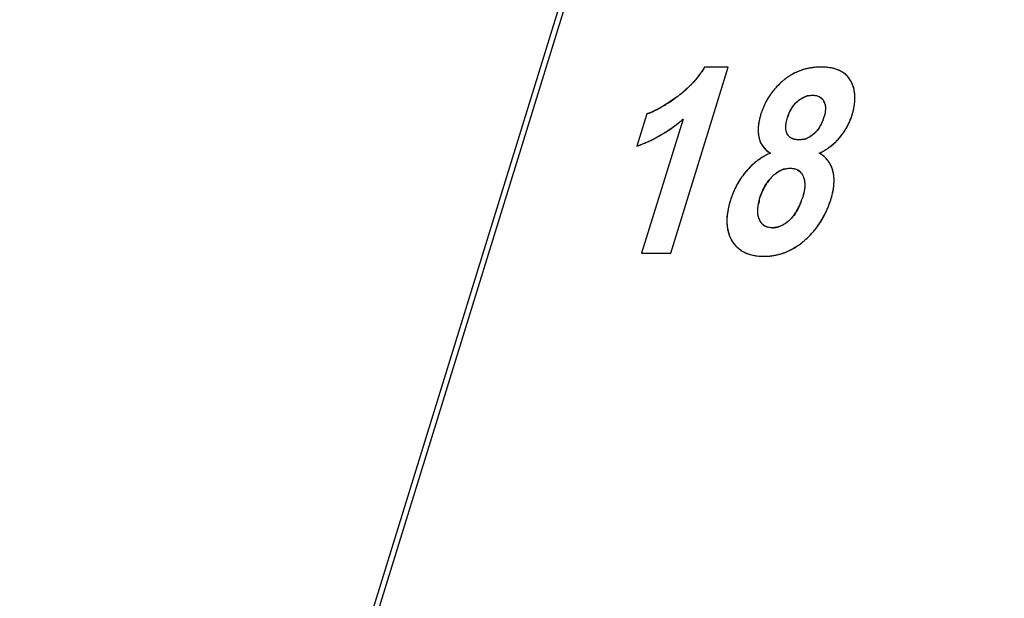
# Model space of a CAD drawing. Header units: millimetres. Extents: x 0 to 420, y 0 to 297.
# Tile 96 of 119: x 250.85 to 257.51, y 229.99 to 233.9. Entities that reach past the tile are written whole.
import ezdxf

# ---------------------------------------------------------------- set-up
doc = ezdxf.new("R2010")
doc.units = ezdxf.units.MM
doc.header["$LTSCALE"] = 23.1
doc.layers.get('0').update_dxf_attribs({"linetype": 'CONTINUOUS'})
doc.layers.add('03___PRT_ALL_CURVES', color=7, linetype='CONTINUOUS')
doc.layers.add('PRITING', color=7, linetype='CONTINUOUS')

msp = doc.modelspace()

# ---------------------------------------------------------------- linework, layer by layer
at = {"color": 7, "linetype": 'Continuous'}
for p, q in [((246.3059, 207.3479), (260.9182, 254.6335)), ((246.3132, 207.4909), (260.8372, 254.4906))]:
    msp.add_line(p, q, dxfattribs=at)
at = {"layer": '03___PRT_ALL_CURVES', "color": 4, "linetype": 'Continuous'}
for p, q in [((255.2567, 232.3224), (255.6456, 233.5809)), ((255.6456, 233.5809), (255.4852, 233.5809)), ((255.0944, 233.2637), (255.0271, 233.0457)), ((255.3388, 233.2278), (255.059, 232.3224)), ((255.059, 232.3224), (255.2567, 232.3224))]:
    msp.add_line(p, q, dxfattribs=at)
for centre, radius, start, end in [((254.932, 233.914), 0.6458, 323.05206, 325.02728), ((254.935, 233.9119), 0.6421, 325.02778, 327.0162), ((254.9358, 233.9114), 0.6412, 327.01671, 328.9659), ((256.2612, 233.2045), 0.3753, 116.52804, 120.0169), ((256.26, 233.2069), 0.3726, 113.01884, 116.52577), ((256.2605, 233.2058), 0.3738, 109.51915, 113.01656), ((256.2622, 233.201), 0.3789, 106.05023, 109.51694), ((256.2647, 233.1922), 0.3879, 102.62924, 106.04815), ((256.2675, 233.1794), 0.4011, 99.29469, 102.6275), ((256.2703, 233.1625), 0.4182, 96.08345, 99.29342), ((256.2735, 233.1288), 0.452, 89.94112, 96.03939), ((256.2743, 233.1504), 0.4304, 86.84211, 90.0421), ((256.2778, 233.2133), 0.3675, 83.3446, 86.84387), ((256.2839, 233.2658), 0.3146, 79.39351, 83.34919), ((256.292, 233.3089), 0.2707, 75.05466, 79.39461), ((256.3011, 233.343), 0.2355, 70.31802, 75.05435), ((256.3104, 233.369), 0.2078, 65.16761, 70.31607), ((256.3191, 233.3879), 0.1871, 59.64697, 65.16263), ((256.3264, 233.4004), 0.1726, 53.83561, 59.63879), ((256.3315, 233.4074), 0.1639, 47.81218, 53.82496), ((254.9003, 233.9412), 0.6876, 315.29691, 317.20152), ((254.911, 233.9312), 0.6729, 317.20194, 319.13097), ((254.9199, 233.9235), 0.6611, 319.13141, 321.08562), ((254.927, 233.9178), 0.6521, 321.08611, 323.05157), ((256.3347, 233.1113), 0.494, 132.72926, 135.48572), ((256.3448, 233.1003), 0.5089, 130.1795, 132.72903), ((256.2794, 233.178), 0.4074, 126.87457, 130.19824), ((256.2705, 233.1898), 0.3926, 123.47411, 126.8728), ((256.2646, 233.1987), 0.3819, 120.01907, 123.4721), ((256.3337, 233.4098), 0.1607, 41.70994, 47.79974), ((256.332, 233.4084), 0.1628, 35.70449, 41.69759), ((256.3259, 233.4041), 0.1703, 29.97106, 35.69454), ((256.2901, 233.3833), 0.2117, 24.9805, 30.00558), ((256.2896, 233.383), 0.2123, 20.36005, 24.97423), ((254.8404, 234.0073), 0.7768, 307.98, 309.75662), ((254.8577, 233.9864), 0.7497, 309.75696, 311.56058), ((254.8735, 233.9686), 0.7259, 311.56084, 313.40997), ((254.8877, 233.9536), 0.7052, 313.4103, 315.29648), ((256.3173, 233.1272), 0.4705, 143.85661, 146.59163), ((256.3177, 233.1269), 0.4709, 140.99983, 143.85527), ((256.3208, 233.1244), 0.475, 138.22777, 140.99859), ((256.3265, 233.1193), 0.4826, 135.48713, 138.22655), ((256.2848, 233.3813), 0.2174, 15.5211, 20.35297), ((256.2753, 233.3787), 0.2272, 11.03643, 15.51741), ((256.2611, 233.3759), 0.2417, 6.57413, 11.03069), ((256.2413, 233.3737), 0.2616, 2.40686, 6.57203), ((254.6441, 234.2526), 1.0904, 302.06048, 303.24289), ((254.5494, 234.3962), 1.2625, 303.26432, 305.25818), ((254.4397, 234.5524), 1.4533, 305.23593, 306.22406), ((254.8214, 234.0317), 0.8077, 306.21012, 307.97953), ((256.3349, 233.1172), 0.4907, 152.18794, 154.87675), ((256.3259, 233.122), 0.4805, 149.48629, 152.18674), ((256.32, 233.1255), 0.4736, 146.59317, 149.48539), ((256.2521, 233.1929), 0.2087, 131.50916, 142.99994), ((256.2162, 233.2456), 0.1445, 102.1974, 111.7213), ((256.2123, 233.308), 0.0901, 17.40024, 27.14636), ((256.1474, 233.3769), 0.3558, 351.44124, 354.78116), ((256.1854, 233.3734), 0.3176, 354.77655, 358.61988), ((256.2166, 233.3726), 0.2863, 358.62615, 2.40744), ((254.9352, 233.7095), 0.4733, 289.65003, 293.44485), ((254.8985, 233.7955), 0.5669, 293.38992, 295.19162), ((254.8531, 233.891), 0.6726, 295.22778, 298.16829), ((254.7947, 234.0013), 0.7974, 298.13301, 299.7122), ((254.7247, 234.123), 0.9378, 299.73569, 302.08795), ((256.3858, 233.0967), 0.5456, 160.22531, 162.83768), ((256.3648, 233.1042), 0.5233, 157.64174, 160.2238), ((256.3479, 233.1112), 0.505, 154.87845, 157.64148), ((256.2972, 233.1654), 0.2618, 153.44454, 158.43826), ((256.2783, 233.1748), 0.2406, 148.40864, 153.43876), ((256.2645, 233.1833), 0.2244, 142.95349, 148.40678), ((255.9944, 233.4092), 0.5122, 342.80212, 345.3559), ((256.0527, 233.394), 0.452, 345.34975, 348.3595), ((256.1042, 233.3834), 0.3995, 348.36195, 351.44224), ((254.6026, 234.1035), 1.144, 306.79458, 308.36515), ((254.5774, 234.1353), 1.1846, 308.36583, 309.9963), ((256.1742, 233.1517), 0.3267, 170.55963, 175.07776), ((256.2181, 233.1444), 0.3711, 166.51067, 170.56131), ((256.2711, 233.1317), 0.4257, 162.78385, 166.51079), ((256.3213, 233.1558), 0.2876, 158.43487, 162.86291), ((256.0202, 233.3223), 0.2843, 333.87307, 338.70611), ((255.9811, 233.3375), 0.3263, 338.70038, 342.87597), ((256.0679, 233.3847), 0.4347, 333.05629, 336.92565), ((256.0611, 233.3877), 0.4422, 336.92258, 339.30417), ((256.0519, 233.3911), 0.452, 339.30935, 342.83642), ((254.6728, 234.0016), 1.0202, 300.1942, 301.88536), ((254.659, 234.0238), 1.0463, 301.88558, 303.55147), ((254.6428, 234.0482), 1.0756, 303.55165, 305.18893), ((254.624, 234.0748), 1.1082, 305.18909, 306.79446), ((256.1388, 233.1548), 0.2911, 175.07897, 180.0318), ((256.1119, 233.1548), 0.2643, 180.03614, 185.3766), ((256.0925, 233.2778), 0.1991, 311.46957, 317.47134), ((256.0849, 233.2847), 0.2093, 317.48255, 323.31712), ((256.0709, 233.295), 0.2267, 323.32543, 328.86138), ((256.0499, 233.3077), 0.2513, 328.86331, 333.86611), ((256.0743, 233.3814), 0.4275, 323.21712, 329.18382), ((256.073, 233.3821), 0.429, 329.18706, 333.05409), ((254.712, 233.9258), 0.9348, 291.46232, 293.23595), ((254.7075, 233.9361), 0.9461, 293.23625, 294.99873), ((254.7016, 233.9489), 0.9602, 294.99903, 296.74778), ((254.6939, 233.9641), 0.9772, 296.74806, 298.48044), ((254.6844, 233.9817), 0.9972, 298.48071, 300.19396), ((256.0936, 233.1531), 0.2458, 185.38501, 190.95179), ((256.0141, 233.1375), 0.1649, 190.89796, 198.72295), ((256.0007, 233.1331), 0.1507, 198.74722, 207.25501), ((256.1235, 233.2322), 0.1437, 280.40337, 291.27023), ((256.0859, 233.3682), 0.41, 311.33825, 315.31946), ((256.066, 233.3878), 0.438, 315.32591, 319.32), ((256.0706, 233.3842), 0.4321, 319.28834, 323.21621), ((254.7151, 233.9178), 0.9262, 289.67982, 291.462), ((255.9971, 233.1313), 0.1467, 207.29117, 216.01316), ((256.002, 233.135), 0.1529, 216.04937, 224.56856), ((256.1273, 232.5557), 0.4846, 113.92124, 118.32659), ((256.098, 233.3571), 0.394, 294.52612, 298.57972), ((256.1026, 233.3486), 0.3843, 298.5848, 302.90914), ((256.1029, 233.3481), 0.3837, 302.91547, 307.08526), ((256.0977, 233.3548), 0.3922, 307.09175, 311.33397), ((256.1072, 232.589), 0.4456, 127.43409, 132.12983), ((256.1109, 232.5841), 0.4518, 122.7891, 127.42972), ((256.1179, 232.5732), 0.4647, 118.33039, 122.78568), ((256.1649, 232.827), 0.1968, 44.85224, 52.53391), ((256.1737, 232.8358), 0.1843, 36.98189, 44.82752), ((256.1755, 232.8373), 0.182, 28.75262, 36.95497), ((256.2069, 232.5081), 0.574, 141.27494, 144.82811), ((256.1129, 232.5836), 0.4535, 136.61114, 141.2934), ((256.1077, 232.5885), 0.4463, 132.13398, 136.60638), ((256.0634, 232.7434), 0.1525, 102.76798, 111.45811), ((256.0763, 232.8157), 0.0788, 45.82507, 58.1942), ((256.1686, 232.8336), 0.1898, 20.94066, 28.72759), ((256.1518, 232.8272), 0.2078, 13.64664, 20.92279), ((256.0991, 232.8143), 0.2621, 7.72465, 13.68594), ((256.1923, 232.518), 0.5564, 148.61057, 150.44055), ((256.1947, 232.5166), 0.5592, 146.76006, 148.6102), ((256.1986, 232.514), 0.5638, 144.83413, 146.75958), ((256.2167, 232.5826), 0.376, 140.80239, 146.02112), ((256.2418, 232.5624), 0.4082, 138.05522, 140.82966), ((256.0831, 232.812), 0.2782, 4.61576, 7.74683), ((256.0607, 232.8104), 0.3007, 359.10183, 4.57956), ((256.0319, 232.8106), 0.3295, 356.30934, 359.13662), ((256.1952, 232.5167), 0.5596, 154.11245, 157.52195), ((256.1918, 232.5183), 0.5558, 152.28589, 154.10968), ((256.1913, 232.5186), 0.5553, 150.44089, 152.28555), ((256.1794, 232.6058), 0.332, 154.46499, 158.83135), ((256.1842, 232.6035), 0.3373, 150.21868, 154.45908), ((256.1956, 232.5969), 0.3505, 146.04257, 150.21308), ((255.9013, 232.8297), 0.4616, 344.85015, 348.94894), ((255.9529, 232.8194), 0.4091, 348.98436, 351.54722), ((255.9963, 232.8132), 0.3652, 351.51065, 356.27112), ((256.2925, 232.4848), 0.662, 162.79489, 165.50242), ((256.2123, 232.5101), 0.5779, 159.43795, 162.83606), ((256.2018, 232.5139), 0.5668, 157.51982, 159.43205), ((256.2263, 232.5833), 0.3832, 166.5062, 169.53196), ((256.1815, 232.6051), 0.3342, 158.83673, 162.83411), ((255.7181, 232.8282), 0.4492, 335.19401, 339.34302), ((255.6361, 232.8592), 0.5369, 339.33489, 342.87933), ((255.6434, 232.9065), 0.7308, 340.39481, 342.8386), ((255.8427, 232.8452), 0.5222, 342.81235, 344.8879), ((256.1301, 232.5227), 0.4951, 168.38689, 171.7118), ((256.206, 232.5072), 0.5726, 165.50204, 168.39259), ((255.8317, 232.7706), 0.3217, 325.42035, 330.47163), ((255.7834, 232.798), 0.3772, 330.47644, 335.19836), ((255.7297, 232.872), 0.6378, 332.93529, 335.44841), ((255.706, 232.8828), 0.6638, 335.44928, 337.93905), ((255.6775, 232.8944), 0.6946, 337.93982, 340.39382), ((256.0075, 232.5369), 0.3717, 175.39165, 179.3471), ((255.9614, 232.5374), 0.3256, 179.34433, 183.77249), ((256.0633, 232.5324), 0.4277, 171.70909, 175.3913), ((255.8891, 232.7275), 0.2499, 313.55018, 319.71072), ((255.8661, 232.747), 0.28, 319.71875, 325.42057), ((255.7772, 232.8453), 0.5833, 324.90346, 327.53268), ((255.7655, 232.8527), 0.5971, 327.53389, 330.20029), ((255.7496, 232.8618), 0.6154, 330.20179, 332.93548), ((255.9242, 232.535), 0.2883, 183.77454, 188.53198), ((255.8959, 232.5308), 0.2597, 188.5362, 193.57988), ((255.8752, 232.5258), 0.2384, 193.58276, 199.14511), ((255.9323, 232.5743), 0.0795, 225.55912, 238.02144), ((255.9437, 232.6361), 0.1427, 269.96345, 282.28109), ((255.9423, 232.6415), 0.1483, 282.33202, 291.169), ((255.7927, 232.8338), 0.5639, 316.48931, 319.31159), ((255.7907, 232.8355), 0.5665, 319.31266, 322.03802), ((255.7856, 232.8394), 0.573, 322.03946, 324.903), ((255.8619, 232.5212), 0.2244, 199.15633, 204.64981), ((255.8554, 232.5182), 0.2172, 204.65862, 210.45457), ((255.8548, 232.5179), 0.2165, 210.46581, 216.36377), ((255.8179, 232.8041), 0.525, 308.07654, 311.1093), ((255.7886, 232.838), 0.5698, 311.08764, 313.70492), ((255.7919, 232.8346), 0.5651, 313.70575, 316.48814), ((255.8506, 232.5147), 0.2112, 216.33529, 221.10903), ((255.8443, 232.5093), 0.203, 221.11398, 226.25187), ((255.8419, 232.5068), 0.1995, 226.25965, 231.52543), ((255.8428, 232.508), 0.201, 231.53329, 236.65365), ((255.8463, 232.5133), 0.2073, 236.6603, 241.60757), ((255.8852, 232.7007), 0.4013, 291.32769, 294.87217), ((255.8792, 232.7136), 0.4155, 294.87427, 298.32637), ((255.8702, 232.7304), 0.4346, 298.32828, 301.69131), ((255.8573, 232.7512), 0.459, 301.69289, 304.9511), ((255.8402, 232.7757), 0.4889, 304.95212, 308.07521), ((255.8518, 232.5235), 0.2189, 241.61591, 246.62472), ((255.8585, 232.5391), 0.2358, 246.62632, 251.16077), ((255.8658, 232.5604), 0.2584, 251.16598, 255.58575), ((255.8729, 232.5882), 0.2871, 255.58456, 259.56632), ((255.8792, 232.6226), 0.3221, 259.56732, 263.30112), ((255.8842, 232.6651), 0.3648, 263.30156, 266.79547), ((255.8871, 232.7166), 0.4164, 266.79494, 270.03624), ((255.8875, 232.7147), 0.4145, 269.98894, 273.35664), ((255.8882, 232.701), 0.4008, 273.35831, 276.8754), ((255.8893, 232.6919), 0.3917, 276.87772, 280.47947), ((255.8901, 232.6875), 0.3871, 280.48213, 284.10642), ((255.8901, 232.6875), 0.3872, 284.10911, 287.72338), ((255.8887, 232.692), 0.3919, 287.72603, 291.32523)]:
    msp.add_arc(centre, radius, start, end, dxfattribs=at)
for points in [[(256.1137, 233.3492), (256.1214, 233.356), (256.1293, 233.3619), (256.1375, 233.367)], [(256.1375, 233.367), (256.1456, 233.3722), (256.154, 233.3765), (256.1627, 233.3799)], [(256.1856, 233.3869), (256.1959, 233.3891), (256.2064, 233.3902), (256.2172, 233.3902)], [(256.2172, 233.3902), (256.2263, 233.3902), (256.2346, 233.3894), (256.2423, 233.3877)], [(256.2423, 233.3877), (256.25, 233.386), (256.257, 233.3834), (256.2632, 233.38)], [(256.2632, 233.38), (256.2703, 233.3761), (256.2765, 233.3711), (256.2818, 233.3651)], [(256.2818, 233.3651), (256.2858, 233.3604), (256.2894, 233.3551), (256.2925, 233.3492)], [(256.2983, 233.335), (256.2998, 233.33), (256.301, 233.3248), (256.3018, 233.3193)], [(256.3021, 233.2833), (256.3013, 233.2769), (256.3002, 233.2703), (256.2988, 233.2634)], [(256.3018, 233.3193), (256.3027, 233.3138), (256.3031, 233.3081), (256.3031, 233.3021)], [(256.3031, 233.3021), (256.3032, 233.296), (256.3028, 233.2898), (256.3021, 233.2833)], [(256.0351, 233.1859), (256.0356, 233.1924), (256.0365, 233.1991), (256.0378, 233.2061)], [(256.0378, 233.2061), (256.0398, 233.217), (256.0426, 233.2284), (256.0464, 233.2406)], [(256.2988, 233.2634), (256.2972, 233.2563), (256.2953, 233.249), (256.2929, 233.2415)], [(256.0349, 233.1661), (256.0345, 233.1724), (256.0346, 233.179), (256.0351, 233.1859)], [(256.0369, 233.1501), (256.0359, 233.1552), (256.0352, 233.1605), (256.0349, 233.1661)], [(256.0446, 233.1284), (256.0411, 233.135), (256.0386, 233.1422), (256.0369, 233.1501)], [(256.0576, 233.1106), (256.0525, 233.1156), (256.0482, 233.1215), (256.0446, 233.1284)], [(256.0746, 233.0982), (256.0682, 233.1015), (256.0626, 233.1056), (256.0576, 233.1106)], [(256.0944, 233.0912), (256.0872, 233.0928), (256.0806, 233.0951), (256.0746, 233.0982)], [(256.1218, 233.0884), (256.1118, 233.0884), (256.1027, 233.0893), (256.0944, 233.0912)], [(256.1494, 233.0909), (256.1404, 233.0892), (256.1312, 233.0884), (256.1218, 233.0884)], [(256.2006, 233.1109), (256.1925, 233.1058), (256.1841, 233.1016), (256.1756, 233.0983)], [(256.2243, 233.1286), (256.2166, 233.1218), (256.2087, 233.1159), (256.2006, 233.1109)], [(255.8931, 233.0277), (255.8983, 233.0224), (255.904, 233.0174), (255.9101, 233.0126)], [(255.9101, 233.0126), (255.9165, 233.0077), (255.9234, 233.003), (255.9308, 232.9987)], [(256.2846, 232.9832), (256.2774, 232.9887), (256.2697, 232.9939), (256.2615, 232.9987)], [(255.9565, 232.8535), (255.9649, 232.8609), (255.9735, 232.8673), (255.9825, 232.8728)], [(255.9825, 232.8728), (255.9906, 232.8778), (255.999, 232.882), (256.0076, 232.8854)], [(256.0297, 232.8922), (256.0411, 232.8948), (256.053, 232.8961), (256.0652, 232.8961)], [(256.0652, 232.8961), (256.0776, 232.8961), (256.0888, 232.8945), (256.099, 232.8913)], [(256.099, 232.8913), (256.1058, 232.8891), (256.112, 232.8863), (256.1178, 232.8827)], [(256.1312, 232.8722), (256.1353, 232.8682), (256.1391, 232.8637), (256.1425, 232.8587)], [(255.9382, 232.8352), (255.9441, 232.8418), (255.9502, 232.8479), (255.9565, 232.8535)], [(256.1425, 232.8587), (256.1459, 232.8537), (256.149, 232.8481), (256.1517, 232.842)], [(256.1517, 232.842), (256.1543, 232.8362), (256.1564, 232.8302), (256.1581, 232.8238)], [(256.1581, 232.8238), (256.1599, 232.8171), (256.1613, 232.8102), (256.1621, 232.8028)], [(256.1621, 232.8028), (256.1629, 232.7957), (256.1633, 232.7883), (256.1632, 232.7805)], [(256.1614, 232.7559), (256.1604, 232.7475), (256.1588, 232.7388), (256.1568, 232.7298)], [(256.1632, 232.7805), (256.1631, 232.7726), (256.1625, 232.7644), (256.1614, 232.7559)], [(255.8537, 232.6728), (255.856, 232.6827), (255.8589, 232.693), (255.8622, 232.7037)], [(256.1568, 232.7298), (256.1548, 232.7206), (256.1523, 232.711), (256.1492, 232.7011)], [(255.8455, 232.59), (255.8448, 232.5979), (255.8446, 232.6062), (255.845, 232.615)], [(255.845, 232.615), (255.8455, 232.6269), (255.847, 232.6395), (255.8495, 232.653)], [(255.849, 232.5682), (255.8473, 232.575), (255.8461, 232.5823), (255.8455, 232.59)], [(255.8557, 232.5488), (255.8529, 232.5548), (255.8507, 232.5613), (255.849, 232.5682)], [(255.8652, 232.5315), (255.8617, 232.5367), (255.8585, 232.5424), (255.8557, 232.5488)], [(256.0613, 232.5464), (256.055, 232.5405), (256.0487, 232.535), (256.0424, 232.5301)], [(255.8767, 232.5176), (255.8725, 232.5217), (255.8687, 232.5263), (255.8652, 232.5315)], [(255.9059, 232.4994), (255.9003, 232.5014), (255.8951, 232.5039), (255.8902, 232.5069)], [(255.9237, 232.4949), (255.9174, 232.4959), (255.9115, 232.4974), (255.9059, 232.4994)], [(255.9436, 232.4934), (255.9366, 232.4934), (255.93, 232.4939), (255.9237, 232.4949)], [(256.0233, 232.5169), (256.0142, 232.5113), (256.0051, 232.5068), (255.9959, 232.5032)], [(256.0424, 232.5301), (256.0361, 232.5252), (256.0297, 232.5208), (256.0233, 232.5169)]]:
    msp.add_open_spline(points, degree=3, dxfattribs=at)
at = {"layer": 'PRITING', "color": 4, "linetype": 'Continuous'}
for p, q in [((255.2567, 232.3224), (255.6456, 233.5809)), ((255.6456, 233.5809), (255.4852, 233.5809)), ((255.0944, 233.2637), (255.0271, 233.0457)), ((255.3388, 233.2278), (255.059, 232.3224)), ((255.059, 232.3224), (255.2567, 232.3224))]:
    msp.add_line(p, q, dxfattribs=at)
for centre, radius, start, end in [((254.932, 233.914), 0.6458, 323.05206, 325.02728), ((254.935, 233.9119), 0.6421, 325.02778, 327.0162), ((254.9358, 233.9114), 0.6412, 327.01671, 328.9659), ((256.2612, 233.2045), 0.3753, 116.52804, 120.0169), ((256.26, 233.2069), 0.3726, 113.01884, 116.52577), ((256.2605, 233.2058), 0.3738, 109.51915, 113.01656), ((256.2622, 233.201), 0.3789, 106.05023, 109.51694), ((256.2647, 233.1922), 0.3879, 102.62924, 106.04815), ((256.2675, 233.1794), 0.4011, 99.29469, 102.6275), ((256.2703, 233.1625), 0.4182, 96.08345, 99.29342), ((256.2735, 233.1288), 0.452, 89.94112, 96.03939), ((256.2743, 233.1504), 0.4304, 86.84211, 90.0421), ((256.2778, 233.2133), 0.3675, 83.3446, 86.84387), ((256.2839, 233.2658), 0.3146, 79.39351, 83.34919), ((256.292, 233.3089), 0.2707, 75.05466, 79.39461), ((256.3011, 233.343), 0.2355, 70.31802, 75.05435), ((256.3104, 233.369), 0.2078, 65.16761, 70.31607), ((256.3191, 233.3879), 0.1871, 59.64697, 65.16263), ((256.3264, 233.4004), 0.1726, 53.83561, 59.63879), ((256.3315, 233.4074), 0.1639, 47.81218, 53.82496), ((254.9003, 233.9412), 0.6876, 315.29691, 317.20152), ((254.911, 233.9312), 0.6729, 317.20194, 319.13097), ((254.9199, 233.9235), 0.6611, 319.13141, 321.08562), ((254.927, 233.9178), 0.6521, 321.08611, 323.05157), ((256.3347, 233.1113), 0.494, 132.72926, 135.48572), ((256.3448, 233.1003), 0.5089, 130.1795, 132.72903), ((256.2794, 233.178), 0.4074, 126.87457, 130.19824), ((256.2705, 233.1898), 0.3926, 123.47411, 126.8728), ((256.2646, 233.1987), 0.3819, 120.01907, 123.4721), ((256.3337, 233.4098), 0.1607, 41.70994, 47.79974), ((256.332, 233.4084), 0.1628, 35.70449, 41.69759), ((256.3259, 233.4041), 0.1703, 29.97106, 35.69454), ((256.2901, 233.3833), 0.2117, 24.9805, 30.00558), ((256.2896, 233.383), 0.2123, 20.36005, 24.97423), ((254.8404, 234.0073), 0.7768, 307.98, 309.75662), ((254.8577, 233.9864), 0.7497, 309.75696, 311.56058), ((254.8735, 233.9686), 0.7259, 311.56084, 313.40997), ((254.8877, 233.9536), 0.7052, 313.4103, 315.29648), ((256.3173, 233.1272), 0.4705, 143.85661, 146.59163), ((256.3177, 233.1269), 0.4709, 140.99983, 143.85527), ((256.3208, 233.1244), 0.475, 138.22777, 140.99859), ((256.3265, 233.1193), 0.4826, 135.48713, 138.22655), ((256.2848, 233.3813), 0.2174, 15.5211, 20.35297), ((256.2753, 233.3787), 0.2272, 11.03643, 15.51741), ((256.2611, 233.3759), 0.2417, 6.57413, 11.03069), ((256.2413, 233.3737), 0.2616, 2.40686, 6.57203), ((254.6441, 234.2526), 1.0904, 302.06048, 303.24289), ((254.5494, 234.3962), 1.2625, 303.26432, 305.25818), ((254.4397, 234.5524), 1.4533, 305.23593, 306.22406), ((254.8214, 234.0317), 0.8077, 306.21012, 307.97953), ((256.3349, 233.1172), 0.4907, 152.18794, 154.87675), ((256.3259, 233.122), 0.4805, 149.48629, 152.18674), ((256.32, 233.1255), 0.4736, 146.59317, 149.48539), ((256.2521, 233.1929), 0.2087, 131.50916, 142.99994), ((256.2162, 233.2456), 0.1445, 102.1974, 111.7213), ((256.2123, 233.308), 0.0901, 17.40024, 27.14636), ((256.1474, 233.3769), 0.3558, 351.44124, 354.78116), ((256.1854, 233.3734), 0.3176, 354.77655, 358.61988), ((256.2166, 233.3726), 0.2863, 358.62615, 2.40744), ((254.9352, 233.7095), 0.4733, 289.65003, 293.44485), ((254.8985, 233.7955), 0.5669, 293.38992, 295.19162), ((254.8531, 233.891), 0.6726, 295.22778, 298.16829), ((254.7947, 234.0013), 0.7974, 298.13301, 299.7122), ((254.7247, 234.123), 0.9378, 299.73569, 302.08795), ((256.3858, 233.0967), 0.5456, 160.22531, 162.83768), ((256.3648, 233.1042), 0.5233, 157.64174, 160.2238), ((256.3479, 233.1112), 0.505, 154.87845, 157.64148), ((256.2972, 233.1654), 0.2618, 153.44454, 158.43826), ((256.2783, 233.1748), 0.2406, 148.40864, 153.43876), ((256.2645, 233.1833), 0.2244, 142.95349, 148.40678), ((255.9944, 233.4092), 0.5122, 342.80212, 345.3559), ((256.0527, 233.394), 0.452, 345.34975, 348.3595), ((256.1042, 233.3834), 0.3995, 348.36195, 351.44224), ((254.6026, 234.1035), 1.144, 306.79458, 308.36515), ((254.5774, 234.1353), 1.1846, 308.36583, 309.9963), ((256.1742, 233.1517), 0.3267, 170.55963, 175.07776), ((256.2181, 233.1444), 0.3711, 166.51067, 170.56131), ((256.2711, 233.1317), 0.4257, 162.78385, 166.51079), ((256.3213, 233.1558), 0.2876, 158.43487, 162.86291), ((256.0202, 233.3223), 0.2843, 333.87307, 338.70611), ((255.9811, 233.3375), 0.3263, 338.70038, 342.87597), ((256.0679, 233.3847), 0.4347, 333.05629, 336.92565), ((256.0611, 233.3877), 0.4422, 336.92258, 339.30417), ((256.0519, 233.3911), 0.452, 339.30935, 342.83642), ((254.6728, 234.0016), 1.0202, 300.1942, 301.88536), ((254.659, 234.0238), 1.0463, 301.88558, 303.55147), ((254.6428, 234.0482), 1.0756, 303.55165, 305.18893), ((254.624, 234.0748), 1.1082, 305.18909, 306.79446), ((256.1388, 233.1548), 0.2911, 175.07897, 180.0318), ((256.1119, 233.1548), 0.2643, 180.03614, 185.3766), ((256.0925, 233.2778), 0.1991, 311.46957, 317.47134), ((256.0849, 233.2847), 0.2093, 317.48255, 323.31712), ((256.0709, 233.295), 0.2267, 323.32543, 328.86138), ((256.0499, 233.3077), 0.2513, 328.86331, 333.86611), ((256.0743, 233.3814), 0.4275, 323.21712, 329.18382), ((256.073, 233.3821), 0.429, 329.18706, 333.05409), ((254.712, 233.9258), 0.9348, 291.46232, 293.23595), ((254.7075, 233.9361), 0.9461, 293.23625, 294.99873), ((254.7016, 233.9489), 0.9602, 294.99903, 296.74778), ((254.6939, 233.9641), 0.9772, 296.74806, 298.48044), ((254.6844, 233.9817), 0.9972, 298.48071, 300.19396), ((256.0936, 233.1531), 0.2458, 185.38501, 190.95179), ((256.0141, 233.1375), 0.1649, 190.89796, 198.72295), ((256.0007, 233.1331), 0.1507, 198.74722, 207.25501), ((256.1235, 233.2322), 0.1437, 280.40337, 291.27023), ((256.0859, 233.3682), 0.41, 311.33825, 315.31946), ((256.066, 233.3878), 0.438, 315.32591, 319.32), ((256.0706, 233.3842), 0.4321, 319.28834, 323.21621), ((254.7151, 233.9178), 0.9262, 289.67982, 291.462), ((255.9971, 233.1313), 0.1467, 207.29117, 216.01316), ((256.002, 233.135), 0.1529, 216.04937, 224.56856), ((256.1273, 232.5557), 0.4846, 113.92124, 118.32659), ((256.098, 233.3571), 0.394, 294.52612, 298.57972), ((256.1026, 233.3486), 0.3843, 298.5848, 302.90914), ((256.1029, 233.3481), 0.3837, 302.91547, 307.08526), ((256.0977, 233.3548), 0.3922, 307.09175, 311.33397), ((256.1072, 232.589), 0.4456, 127.43409, 132.12983), ((256.1109, 232.5841), 0.4518, 122.7891, 127.42972), ((256.1179, 232.5732), 0.4647, 118.33039, 122.78568), ((256.1649, 232.827), 0.1968, 44.85224, 52.53391), ((256.1737, 232.8358), 0.1843, 36.98189, 44.82752), ((256.1755, 232.8373), 0.182, 28.75262, 36.95497), ((256.2069, 232.5081), 0.574, 141.27494, 144.82811), ((256.1129, 232.5836), 0.4535, 136.61114, 141.2934), ((256.1077, 232.5885), 0.4463, 132.13398, 136.60638), ((256.0634, 232.7434), 0.1525, 102.76798, 111.45811), ((256.0763, 232.8157), 0.0788, 45.82507, 58.1942), ((256.1686, 232.8336), 0.1898, 20.94066, 28.72759), ((256.1518, 232.8272), 0.2078, 13.64664, 20.92279), ((256.0991, 232.8143), 0.2621, 7.72465, 13.68594), ((256.1923, 232.518), 0.5564, 148.61057, 150.44055), ((256.1947, 232.5166), 0.5592, 146.76006, 148.6102), ((256.1986, 232.514), 0.5638, 144.83413, 146.75958), ((256.2167, 232.5826), 0.376, 140.80239, 146.02112), ((256.2418, 232.5624), 0.4082, 138.05522, 140.82966), ((256.0831, 232.812), 0.2782, 4.61576, 7.74683), ((256.0607, 232.8104), 0.3007, 359.10183, 4.57956), ((256.0319, 232.8106), 0.3295, 356.30934, 359.13662), ((256.1952, 232.5167), 0.5596, 154.11245, 157.52195), ((256.1918, 232.5183), 0.5558, 152.28589, 154.10968), ((256.1913, 232.5186), 0.5553, 150.44089, 152.28555), ((256.1794, 232.6058), 0.332, 154.46499, 158.83135), ((256.1842, 232.6035), 0.3373, 150.21868, 154.45908), ((256.1956, 232.5969), 0.3505, 146.04257, 150.21308), ((255.9013, 232.8297), 0.4616, 344.85015, 348.94894), ((255.9529, 232.8194), 0.4091, 348.98436, 351.54722), ((255.9963, 232.8132), 0.3652, 351.51065, 356.27112), ((256.2925, 232.4848), 0.662, 162.79489, 165.50242), ((256.2123, 232.5101), 0.5779, 159.43795, 162.83606), ((256.2018, 232.5139), 0.5668, 157.51982, 159.43205), ((256.2263, 232.5833), 0.3832, 166.5062, 169.53196), ((256.1815, 232.6051), 0.3342, 158.83673, 162.83411), ((255.7181, 232.8282), 0.4492, 335.19401, 339.34302), ((255.6361, 232.8592), 0.5369, 339.33489, 342.87933), ((255.6434, 232.9065), 0.7308, 340.39481, 342.8386), ((255.8427, 232.8452), 0.5222, 342.81235, 344.8879), ((256.1301, 232.5227), 0.4951, 168.38689, 171.7118), ((256.206, 232.5072), 0.5726, 165.50204, 168.39259), ((255.8317, 232.7706), 0.3217, 325.42035, 330.47163), ((255.7834, 232.798), 0.3772, 330.47644, 335.19836), ((255.7297, 232.872), 0.6378, 332.93529, 335.44841), ((255.706, 232.8828), 0.6638, 335.44928, 337.93905), ((255.6775, 232.8944), 0.6946, 337.93982, 340.39382), ((256.0075, 232.5369), 0.3717, 175.39165, 179.3471), ((255.9614, 232.5374), 0.3256, 179.34433, 183.77249), ((256.0633, 232.5324), 0.4277, 171.70909, 175.3913), ((255.8891, 232.7275), 0.2499, 313.55018, 319.71072), ((255.8661, 232.747), 0.28, 319.71875, 325.42057), ((255.7772, 232.8453), 0.5833, 324.90346, 327.53268), ((255.7655, 232.8527), 0.5971, 327.53389, 330.20029), ((255.7496, 232.8618), 0.6154, 330.20179, 332.93548), ((255.9242, 232.535), 0.2883, 183.77454, 188.53198), ((255.8959, 232.5308), 0.2597, 188.5362, 193.57988), ((255.8752, 232.5258), 0.2384, 193.58276, 199.14511), ((255.9323, 232.5743), 0.0795, 225.55912, 238.02144), ((255.9437, 232.6361), 0.1427, 269.96345, 282.28109), ((255.9423, 232.6415), 0.1483, 282.33202, 291.169), ((255.7927, 232.8338), 0.5639, 316.48931, 319.31159), ((255.7907, 232.8355), 0.5665, 319.31266, 322.03802), ((255.7856, 232.8394), 0.573, 322.03946, 324.903), ((255.8619, 232.5212), 0.2244, 199.15633, 204.64981), ((255.8554, 232.5182), 0.2172, 204.65862, 210.45457), ((255.8548, 232.5179), 0.2165, 210.46581, 216.36377), ((255.8179, 232.8041), 0.525, 308.07654, 311.1093), ((255.7886, 232.838), 0.5698, 311.08764, 313.70492), ((255.7919, 232.8346), 0.5651, 313.70575, 316.48814), ((255.8506, 232.5147), 0.2112, 216.33529, 221.10903), ((255.8443, 232.5093), 0.203, 221.11398, 226.25187), ((255.8419, 232.5068), 0.1995, 226.25965, 231.52543), ((255.8428, 232.508), 0.201, 231.53329, 236.65365), ((255.8463, 232.5133), 0.2073, 236.6603, 241.60757), ((255.8852, 232.7007), 0.4013, 291.32769, 294.87217), ((255.8792, 232.7136), 0.4155, 294.87427, 298.32637), ((255.8702, 232.7304), 0.4346, 298.32828, 301.69131), ((255.8573, 232.7512), 0.459, 301.69289, 304.9511), ((255.8402, 232.7757), 0.4889, 304.95212, 308.07521), ((255.8518, 232.5235), 0.2189, 241.61591, 246.62472), ((255.8585, 232.5391), 0.2358, 246.62632, 251.16077), ((255.8658, 232.5604), 0.2584, 251.16598, 255.58575), ((255.8729, 232.5882), 0.2871, 255.58456, 259.56632), ((255.8792, 232.6226), 0.3221, 259.56732, 263.30112), ((255.8842, 232.6651), 0.3648, 263.30156, 266.79547), ((255.8871, 232.7166), 0.4164, 266.79494, 270.03624), ((255.8875, 232.7147), 0.4145, 269.98894, 273.35664), ((255.8882, 232.701), 0.4008, 273.35831, 276.8754), ((255.8893, 232.6919), 0.3917, 276.87772, 280.47947), ((255.8901, 232.6875), 0.3871, 280.48213, 284.10642), ((255.8901, 232.6875), 0.3872, 284.10911, 287.72338), ((255.8887, 232.692), 0.3919, 287.72603, 291.32523)]:
    msp.add_arc(centre, radius, start, end, dxfattribs=at)
at = {"layer": 'PRITING', "color": 7, "linetype": 'Continuous'}
for centre, radius, start, end in [((256.279, 233.1783), 0.4069, 126.8853, 130.18599), ((256.2724, 233.1871), 0.3959, 123.54003, 126.88916), ((254.8484, 233.9973), 0.764, 307.90367, 311.45446), ((254.8251, 234.0269), 0.8017, 306.19907, 307.92018), ((256.3859, 233.0967), 0.5457, 160.30068, 162.84148), ((256.3645, 233.1044), 0.523, 157.68316, 160.29883), ((254.6224, 234.0775), 1.1114, 303.68992, 308.49381), ((254.5767, 234.1361), 1.1856, 308.4615, 309.9954), ((256.0715, 233.383), 0.4307, 329.17867, 335.09715), ((256.0641, 233.3864), 0.4389, 335.10024, 339.00348), ((256.0497, 233.3919), 0.4543, 339.00978, 342.82306), ((256.0719, 233.3831), 0.4305, 319.28887, 329.14275), ((256.131, 232.5483), 0.4928, 113.96903, 118.33039), ((256.0985, 233.356), 0.3928, 294.52046, 298.69801), ((256.1027, 233.3484), 0.3841, 298.70021, 302.94378), ((256.1024, 233.3488), 0.3847, 302.9491, 307.18474), ((256.1098, 232.5862), 0.4494, 127.55865, 141.30223), ((256.1109, 232.5841), 0.4517, 122.90594, 127.51006), ((256.1166, 232.5752), 0.4624, 118.3373, 122.89738), ((256.2012, 232.5125), 0.5668, 141.26837, 152.07422), ((256.2427, 232.5618), 0.4092, 138.07787, 141.85846), ((256.1976, 232.5155), 0.5622, 152.17074, 159.33257), ((256.2048, 232.5127), 0.5699, 159.32267, 162.86633), ((255.6386, 232.8583), 0.5343, 339.21306, 342.88916), ((255.6335, 232.9099), 0.7413, 340.48131, 342.81086), ((255.7085, 232.8817), 0.6611, 335.53167, 337.46934), ((255.6785, 232.894), 0.6935, 337.48085, 340.48427), ((255.7917, 232.8347), 0.5653, 311.07293, 319.38309), ((255.816, 232.8065), 0.5281, 308.14004, 311.09219), ((255.849, 232.7637), 0.474, 301.84373, 308.19743), ((255.8518, 232.5234), 0.2188, 242.21652, 246.61553)]:
    msp.add_arc(centre, radius, start, end, dxfattribs=at)
for points, knots in [([(255.4852, 233.5809), (255.4767, 233.5668), (255.4394, 233.5098), (255.3929, 233.4589), (255.3542, 233.4247)], [0, 0, 0, 0, 0.241688, 1, 1, 1, 1]), ([(256.274, 233.5809), (256.2554, 233.5809), (256.1784, 233.5766), (256.1024, 233.5494), (256.0537, 233.5171)], [0, 0, 0, 0, 0.241822, 1, 1, 1, 1]), ([(256.3799, 233.5649), (256.3718, 233.5677), (256.3374, 233.5778), (256.3012, 233.5808), (256.274, 233.5809)], [0, 0, 0, 0, 0.239524, 1, 1, 1, 1]), ([(256.4533, 233.5171), (256.4485, 233.5224), (256.4275, 233.5429), (256.4009, 233.5574), (256.3799, 233.5649)], [0, 0, 0, 0, 0.240535, 1, 1, 1, 1]), ([(255.9512, 233.4226), (255.9436, 233.4132), (255.9159, 233.376), (255.8938, 233.3347), (255.8807, 233.3029)], [0, 0, 0, 0, 0.259422, 1, 1, 1, 1]), ([(256.4837, 233.2577), (256.488, 233.2716), (256.5023, 233.325), (256.5062, 233.3824), (256.4983, 233.4226)], [0, 0, 0, 0, 0.262091, 1, 1, 1, 1]), ([(256.0682, 233.292), (256.077, 233.3078), (256.0914, 233.3279), (256.109, 233.345), (256.1137, 233.3492)], [0, 0, 0, 0, 0.740109, 1, 1, 1, 1]), ([(256.2172, 233.3902), (256.2234, 233.3902), (256.2459, 233.389), (256.2686, 233.379), (256.2799, 233.3671)], [0, 0, 0, 0, 0.276376, 1, 1, 1, 1]), ([(256.2925, 233.3492), (256.2964, 233.3414), (256.3081, 233.3062), (256.3012, 233.268), (256.2929, 233.2415)], [0, 0, 0, 0, 0.238693, 1, 1, 1, 1]), ([(255.8645, 233.2577), (255.8606, 233.245), (255.8476, 233.1958), (255.8451, 233.1432), (255.8522, 233.1064)], [0, 0, 0, 0, 0.262238, 1, 1, 1, 1]), ([(256.2702, 233.1869), (256.2614, 233.1708), (256.2469, 233.1502), (256.2291, 233.1329), (256.2243, 233.1286)], [0, 0, 0, 0, 0.739747, 1, 1, 1, 1]), ([(255.8522, 233.1064), (255.8565, 233.0844), (255.8747, 233.0406), (255.9109, 233.0104), (255.9308, 232.9987)], [0, 0, 0, 0, 0.491097, 1, 1, 1, 1]), ([(256.096, 233.0908), (256.0922, 233.0916), (256.0781, 233.0954), (256.065, 233.1031), (256.0575, 233.1107)], [0, 0, 0, 0, 0.267191, 1, 1, 1, 1]), ([(256.2243, 233.1286), (256.2032, 233.11), (256.1681, 233.0914), (256.1309, 233.0884), (256.1218, 233.0884)], [0, 0, 0, 0, 0.756472, 1, 1, 1, 1]), ([(256.3537, 232.8763), (256.3477, 232.9012), (256.3257, 232.9504), (256.2845, 232.9852), (256.2615, 232.9987)], [0, 0, 0, 0, 0.490988, 1, 1, 1, 1]), ([(255.9764, 232.8689), (255.9961, 232.8821), (256.0265, 232.8941), (256.0576, 232.8961), (256.0652, 232.8961)], [0, 0, 0, 0, 0.758159, 1, 1, 1, 1]), ([(256.094, 232.8927), (256.1072, 232.8893), (256.1318, 232.8764), (256.1466, 232.8535), (256.1517, 232.842)], [0, 0, 0, 0, 0.519918, 1, 1, 1, 1]), ([(256.3417, 232.6909), (256.3465, 232.7065), (256.3623, 232.7667), (256.3647, 232.8317), (256.3537, 232.8763)], [0, 0, 0, 0, 0.263162, 1, 1, 1, 1]), ([(255.8622, 232.7037), (255.8651, 232.7133), (255.8793, 232.7528), (255.9011, 232.7894), (255.9208, 232.8145)], [0, 0, 0, 0, 0.239287, 1, 1, 1, 1]), ([(256.1517, 232.842), (256.1564, 232.8316), (256.1692, 232.7851), (256.1599, 232.7358), (256.1492, 232.7011)], [0, 0, 0, 0, 0.238505, 1, 1, 1, 1]), ([(255.6601, 232.6806), (255.6447, 232.6308), (255.6233, 232.5314), (255.6521, 232.4281), (255.6804, 232.3896)], [0, 0, 0, 0, 0.521305, 1, 1, 1, 1]), ([(256.1381, 232.6687), (256.134, 232.6579), (256.1153, 232.6135), (256.088, 232.5717), (256.0613, 232.5464)], [0, 0, 0, 0, 0.238564, 1, 1, 1, 1]), ([(255.8557, 232.5488), (255.8462, 232.57), (255.843, 232.6029), (255.8465, 232.634), (255.8477, 232.6421)], [0, 0, 0, 0, 0.739526, 1, 1, 1, 1]), ([(256.2208, 232.4667), (256.2302, 232.4777), (256.2649, 232.5214), (256.2931, 232.5702), (256.3102, 232.6078)], [0, 0, 0, 0, 0.259093, 1, 1, 1, 1]), ([(255.8976, 232.5029), (255.8927, 232.5053), (255.8746, 232.5164), (255.862, 232.5346), (255.8557, 232.5488)], [0, 0, 0, 0, 0.263097, 1, 1, 1, 1]), ([(255.6804, 232.3896), (255.6939, 232.3713), (255.7164, 232.3493), (255.7428, 232.3335), (255.7498, 232.3298)], [0, 0, 0, 0, 0.740426, 1, 1, 1, 1]), ([(255.8874, 232.3002), (255.9053, 232.3002), (255.9792, 232.3047), (256.0514, 232.3315), (256.0991, 232.361)], [0, 0, 0, 0, 0.241646, 1, 1, 1, 1]), ([(255.765, 232.3226), (255.7741, 232.3186), (255.8134, 232.3046), (255.8556, 232.3002), (255.8874, 232.3002)], [0, 0, 0, 0, 0.237665, 1, 1, 1, 1])]:
    msp.add_open_spline(points, degree=3, knots=knots, dxfattribs=at)
for points in [[(256.0164, 233.4892), (255.9927, 233.4691), (255.9707, 233.4468), (255.9512, 233.4226)], [(256.4735, 233.4891), (256.4677, 233.4991), (256.4609, 233.5085), (256.4533, 233.5171)], [(256.4983, 233.4226), (256.4937, 233.4458), (256.4853, 233.4687), (256.4735, 233.4891)], [(255.2985, 233.3799), (255.2353, 233.3337), (255.1682, 233.2899), (255.0944, 233.2637)], [(256.1137, 233.3492), (256.1327, 233.3659), (256.1558, 233.3794), (256.1804, 233.3856)], [(256.1804, 233.3856), (256.1923, 233.3887), (256.2048, 233.3902), (256.2172, 233.3902)], [(256.2799, 233.3671), (256.2849, 233.3618), (256.2891, 233.3557), (256.2925, 233.3492)], [(256.0464, 233.2406), (256.0519, 233.2584), (256.0591, 233.2758), (256.0682, 233.292)], [(256.0348, 233.1674), (256.0336, 233.1921), (256.0391, 233.217), (256.0464, 233.2406)], [(256.2929, 233.2415), (256.2871, 233.2226), (256.2797, 233.2042), (256.2702, 233.1869)], [(255.0271, 233.0457), (255.1016, 233.0723), (255.173, 233.109), (255.2389, 233.1528)], [(256.0446, 233.1284), (256.0384, 233.1403), (256.0354, 233.154), (256.0348, 233.1674)], [(256.0575, 233.1107), (256.0523, 233.1159), (256.048, 233.1219), (256.0446, 233.1284)], [(256.1218, 233.0884), (256.1132, 233.0884), (256.1045, 233.0891), (256.096, 233.0908)], [(256.3348, 233.0424), (256.358, 233.0599), (256.3792, 233.0803), (256.3982, 233.1023)], [(255.9382, 232.8352), (255.9495, 232.8479), (255.9623, 232.8594), (255.9764, 232.8689)], [(256.0652, 232.8961), (256.0748, 232.8961), (256.0846, 232.8951), (256.094, 232.8927)], [(255.8477, 232.6421), (255.8508, 232.663), (255.8559, 232.6836), (255.8622, 232.7037)], [(256.0613, 232.5464), (256.0552, 232.5406), (256.0489, 232.5351), (256.0423, 232.53)], [(255.9436, 232.4934), (255.9279, 232.4934), (255.9117, 232.496), (255.8976, 232.5029)], [(256.0035, 232.5064), (255.9849, 232.4981), (255.964, 232.4934), (255.9436, 232.4934)], [(256.0423, 232.53), (256.0303, 232.5207), (256.0173, 232.5126), (256.0035, 232.5064)]]:
    msp.add_open_spline(points, degree=3, dxfattribs=at)
at = {"layer": 'PRITING', "color": 4, "linetype": 'Continuous'}
for points in [[(256.1137, 233.3492), (256.1214, 233.356), (256.1293, 233.3619), (256.1375, 233.367)], [(256.1375, 233.367), (256.1456, 233.3722), (256.154, 233.3765), (256.1627, 233.3799)], [(256.1856, 233.3869), (256.1959, 233.3891), (256.2064, 233.3902), (256.2172, 233.3902)], [(256.2172, 233.3902), (256.2263, 233.3902), (256.2346, 233.3894), (256.2423, 233.3877)], [(256.2423, 233.3877), (256.25, 233.386), (256.257, 233.3834), (256.2632, 233.38)], [(256.2632, 233.38), (256.2703, 233.3761), (256.2765, 233.3711), (256.2818, 233.3651)], [(256.2818, 233.3651), (256.2858, 233.3604), (256.2894, 233.3551), (256.2925, 233.3492)], [(256.2983, 233.335), (256.2998, 233.33), (256.301, 233.3248), (256.3018, 233.3193)], [(256.3021, 233.2833), (256.3013, 233.2769), (256.3002, 233.2703), (256.2988, 233.2634)], [(256.3018, 233.3193), (256.3027, 233.3138), (256.3031, 233.3081), (256.3031, 233.3021)], [(256.3031, 233.3021), (256.3032, 233.296), (256.3028, 233.2898), (256.3021, 233.2833)], [(256.0351, 233.1859), (256.0356, 233.1924), (256.0365, 233.1991), (256.0378, 233.2061)], [(256.0378, 233.2061), (256.0398, 233.217), (256.0426, 233.2284), (256.0464, 233.2406)], [(256.2988, 233.2634), (256.2972, 233.2563), (256.2953, 233.249), (256.2929, 233.2415)], [(256.0349, 233.1661), (256.0345, 233.1724), (256.0346, 233.179), (256.0351, 233.1859)], [(256.0369, 233.1501), (256.0359, 233.1552), (256.0352, 233.1605), (256.0349, 233.1661)], [(256.0446, 233.1284), (256.0411, 233.135), (256.0386, 233.1422), (256.0369, 233.1501)], [(256.0576, 233.1106), (256.0525, 233.1156), (256.0482, 233.1215), (256.0446, 233.1284)], [(256.0746, 233.0982), (256.0682, 233.1015), (256.0626, 233.1056), (256.0576, 233.1106)], [(256.0944, 233.0912), (256.0872, 233.0928), (256.0806, 233.0951), (256.0746, 233.0982)], [(256.1218, 233.0884), (256.1118, 233.0884), (256.1027, 233.0893), (256.0944, 233.0912)], [(256.1494, 233.0909), (256.1404, 233.0892), (256.1312, 233.0884), (256.1218, 233.0884)], [(256.2006, 233.1109), (256.1925, 233.1058), (256.1841, 233.1016), (256.1756, 233.0983)], [(256.2243, 233.1286), (256.2166, 233.1218), (256.2087, 233.1159), (256.2006, 233.1109)], [(255.8931, 233.0277), (255.8983, 233.0224), (255.904, 233.0174), (255.9101, 233.0126)], [(255.9101, 233.0126), (255.9165, 233.0077), (255.9234, 233.003), (255.9308, 232.9987)], [(256.2846, 232.9832), (256.2774, 232.9887), (256.2697, 232.9939), (256.2615, 232.9987)], [(255.9565, 232.8535), (255.9649, 232.8609), (255.9735, 232.8673), (255.9825, 232.8728)], [(255.9825, 232.8728), (255.9906, 232.8778), (255.999, 232.882), (256.0076, 232.8854)], [(256.0297, 232.8922), (256.0411, 232.8948), (256.053, 232.8961), (256.0652, 232.8961)], [(256.0652, 232.8961), (256.0776, 232.8961), (256.0888, 232.8945), (256.099, 232.8913)], [(256.099, 232.8913), (256.1058, 232.8891), (256.112, 232.8863), (256.1178, 232.8827)], [(256.1312, 232.8722), (256.1353, 232.8682), (256.1391, 232.8637), (256.1425, 232.8587)], [(255.9382, 232.8352), (255.9441, 232.8418), (255.9502, 232.8479), (255.9565, 232.8535)], [(256.1425, 232.8587), (256.1459, 232.8537), (256.149, 232.8481), (256.1517, 232.842)], [(256.1517, 232.842), (256.1543, 232.8362), (256.1564, 232.8302), (256.1581, 232.8238)], [(256.1581, 232.8238), (256.1599, 232.8171), (256.1613, 232.8102), (256.1621, 232.8028)], [(256.1621, 232.8028), (256.1629, 232.7957), (256.1633, 232.7883), (256.1632, 232.7805)], [(256.1614, 232.7559), (256.1604, 232.7475), (256.1588, 232.7388), (256.1568, 232.7298)], [(256.1632, 232.7805), (256.1631, 232.7726), (256.1625, 232.7644), (256.1614, 232.7559)], [(255.8537, 232.6728), (255.856, 232.6827), (255.8589, 232.693), (255.8622, 232.7037)], [(256.1568, 232.7298), (256.1548, 232.7206), (256.1523, 232.711), (256.1492, 232.7011)], [(255.8455, 232.59), (255.8448, 232.5979), (255.8446, 232.6062), (255.845, 232.615)], [(255.845, 232.615), (255.8455, 232.6269), (255.847, 232.6395), (255.8495, 232.653)], [(255.849, 232.5682), (255.8473, 232.575), (255.8461, 232.5823), (255.8455, 232.59)], [(255.8557, 232.5488), (255.8529, 232.5548), (255.8507, 232.5613), (255.849, 232.5682)], [(255.8652, 232.5315), (255.8617, 232.5367), (255.8585, 232.5424), (255.8557, 232.5488)], [(256.0613, 232.5464), (256.055, 232.5405), (256.0487, 232.535), (256.0424, 232.5301)], [(255.8767, 232.5176), (255.8725, 232.5217), (255.8687, 232.5263), (255.8652, 232.5315)], [(255.9059, 232.4994), (255.9003, 232.5014), (255.8951, 232.5039), (255.8902, 232.5069)], [(255.9237, 232.4949), (255.9174, 232.4959), (255.9115, 232.4974), (255.9059, 232.4994)], [(255.9436, 232.4934), (255.9366, 232.4934), (255.93, 232.4939), (255.9237, 232.4949)], [(256.0233, 232.5169), (256.0142, 232.5113), (256.0051, 232.5068), (255.9959, 232.5032)], [(256.0424, 232.5301), (256.0361, 232.5252), (256.0297, 232.5208), (256.0233, 232.5169)]]:
    msp.add_open_spline(points, degree=3, dxfattribs=at)

doc.saveas('drawing.dxf')
